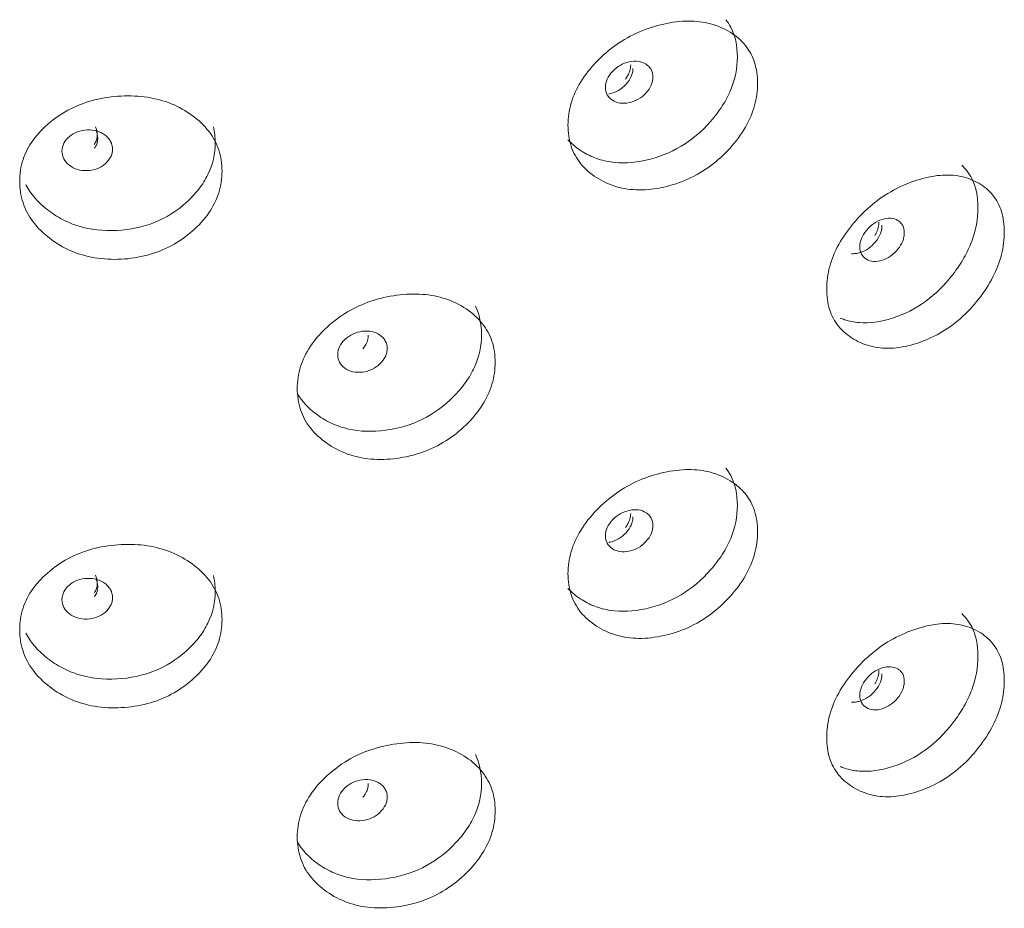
# Model space of a CAD drawing. Header units: millimetres. Extents: x 4 to 1188, y 1 to 840.
# Tile 213 of 256: x 1136.55 to 1142.18, y 263.78 to 268.87. Entities that reach past the tile are written whole.
import ezdxf

# ---------------------------------------------------------------- set-up
doc = ezdxf.new("R2010")
doc.units = ezdxf.units.MM
doc.layers.add('1', color=7, linetype='Continuous')

msp = doc.modelspace()

# ---------------------------------------------------------------- linework, layer by layer
at = {"layer": '1', "color": 154, "linetype": 'Continuous', "lineweight": 13}
for points, knots in [([(1140.5902, 268.8658), (1140.6003, 268.8524), (1140.6093, 268.8384), (1140.6426, 268.7748), (1140.6554, 268.7178), (1140.6555, 268.5884), (1140.6428, 268.5252), (1140.6043, 268.4327), (1140.5883, 268.4022), (1140.5594, 268.3571), (1140.549, 268.3422), (1140.5265, 268.3126), (1140.5143, 268.2977), (1140.4508, 268.2258), (1140.3947, 268.1785), (1140.2715, 268.1046), (1140.2042, 268.0779), (1140.0592, 268.0458), (1139.9916, 268.0426), (1139.8978, 268.0569), (1139.8678, 268.0648), (1139.8247, 268.0815), (1139.8106, 268.0878), (1139.7832, 268.1021), (1139.7699, 268.1099), (1139.7298, 268.1366), (1139.7063, 268.1564), (1139.6861, 268.1782)], [0, 0, 0, 0, 0.038881, 0.038881, 0.166885, 0.166885, 0.294889, 0.294889, 0.358891, 0.358891, 0.390893, 0.390893, 0.422894, 0.422894, 0.550898, 0.550898, 0.678902, 0.678902, 0.806906, 0.806906, 0.870908, 0.870908, 0.902909, 0.902909, 0.93491, 0.93491, 1, 1, 1, 1]), ([(1139.6863, 268.2624), (1139.6864, 268.304), (1139.6977, 268.3878), (1139.7544, 268.5135), (1139.8454, 268.6275), (1139.959, 268.7264), (1140.0922, 268.8008), (1140.2341, 268.8455), (1140.3752, 268.8635), (1140.5064, 268.8475), (1140.6174, 268.7983), (1140.7057, 268.7239), (1140.7604, 268.6229), (1140.7766, 268.5038), (1140.7605, 268.3764), (1140.7057, 268.2476), (1140.6174, 268.1292), (1140.5064, 268.0262), (1140.3752, 267.9487), (1140.2341, 267.903), (1140.0922, 267.886), (1139.9591, 267.9051), (1139.8453, 267.9585), (1139.754, 268.0371), (1139.6973, 268.1413), (1139.6863, 268.2209), (1139.6863, 268.2624)], [0, 0, 0, 0, 0.042089, 0.082711, 0.124995, 0.166981, 0.207667, 0.249993, 0.292228, 0.332914, 0.374992, 0.417271, 0.457893, 0.500005, 0.542022, 0.582644, 0.625021, 0.667005, 0.707691, 0.750017, 0.792251, 0.832937, 0.875017, 0.917377, 0.957984, 1, 1, 1, 1]), ([(1139.9007, 268.479), (1139.9007, 268.463), (1139.9039, 268.4488), (1139.9171, 268.4242), (1139.9269, 268.4138), (1139.9538, 268.3964), (1139.9685, 268.3909), (1140.0005, 268.3862), (1140.0177, 268.387), (1140.0741, 268.3992), (1140.106, 268.4175), (1140.1457, 268.4605), (1140.1556, 268.4753), (1140.1654, 268.4981), (1140.1679, 268.5058), (1140.1712, 268.5214), (1140.172, 268.5292), (1140.1719, 268.5535), (1140.1686, 268.5677), (1140.1588, 268.5861), (1140.1547, 268.5917), (1140.1449, 268.602), (1140.1393, 268.6066), (1140.1193, 268.6194), (1140.1046, 268.6248), (1140.0727, 268.6292), (1140.0556, 268.6284), (1139.9991, 268.6161), (1139.9668, 268.5978), (1139.9142, 268.5415), (1139.9009, 268.5111), (1139.9007, 268.479)], [0, 0, 0, 0, 0.0625, 0.0625, 0.125, 0.125, 0.1875, 0.1875, 0.25, 0.25, 0.375, 0.375, 0.4375, 0.4375, 0.46875, 0.46875, 0.5, 0.5, 0.5625, 0.5625, 0.59375, 0.59375, 0.625, 0.625, 0.6875, 0.6875, 0.75, 0.75, 0.875, 0.875, 1, 1, 1, 1]), ([(1139.9208, 268.4412), (1139.9217, 268.4414), (1139.9226, 268.4416), (1139.9421, 268.4457), (1139.9593, 268.4523), (1139.991, 268.4704), (1140.0053, 268.482), (1140.0316, 268.5106), (1140.0414, 268.5254), (1140.0512, 268.5481), (1140.0537, 268.5558), (1140.0569, 268.5714), (1140.0577, 268.5793), (1140.0577, 268.5874)], [0, 0, 0, 0, 0.012041, 0.012041, 0.259031, 0.259031, 0.50602, 0.50602, 0.75301, 0.75301, 0.876505, 0.876505, 1, 1, 1, 1]), ([(1140.015, 268.5264), (1140.0197, 268.5323), (1140.0305, 268.548), (1140.0423, 268.5755), (1140.045, 268.5963), (1140.0449, 268.6066)], [0, 0, 0, 0, 0.23965, 0.613421, 1, 1, 1, 1]), ([(1136.5496, 267.9417), (1136.5496, 267.9833), (1136.5615, 268.0652), (1136.6211, 268.1814), (1136.7171, 268.2803), (1136.8372, 268.3602), (1136.9784, 268.4123), (1137.1295, 268.4331), (1137.2804, 268.4275), (1137.4211, 268.3893), (1137.5407, 268.3214), (1137.6361, 268.2321), (1137.6953, 268.1218), (1137.7128, 268), (1137.6954, 267.8753), (1137.6361, 267.7558), (1137.5407, 267.6524), (1137.4212, 267.568), (1137.2804, 267.5127), (1137.1295, 267.4907), (1136.9784, 267.4975), (1136.8372, 267.5389), (1136.717, 267.6113), (1136.6207, 267.7052), (1136.5611, 267.8187), (1136.5495, 267.9002), (1136.5496, 267.9417)], [0, 0, 0, 0, 0.042089, 0.082711, 0.124995, 0.166981, 0.207667, 0.249993, 0.292228, 0.332914, 0.374992, 0.417271, 0.457893, 0.500005, 0.542022, 0.582644, 0.625021, 0.667005, 0.707691, 0.750017, 0.792251, 0.832937, 0.875017, 0.917377, 0.957984, 1, 1, 1, 1]), ([(1137.6583, 268.2519), (1137.6646, 268.2235), (1137.6678, 268.1938), (1137.6679, 268.0981), (1137.6541, 268.037), (1137.6125, 267.951), (1137.5952, 267.9233), (1137.564, 267.8831), (1137.5527, 267.8699), (1137.5284, 267.8441), (1137.5152, 267.8312), (1137.4468, 267.7701), (1137.3864, 267.7323), (1137.2542, 267.6791), (1137.1821, 267.6638), (1137.0274, 267.656), (1136.9555, 267.6641), (1136.856, 267.6941), (1136.8243, 267.7071), (1136.7787, 267.7309), (1136.7638, 267.7396), (1136.7348, 267.7585), (1136.7208, 267.7685), (1136.6531, 267.8218), (1136.6123, 267.8691), (1136.5844, 267.9212)], [0, 0, 0, 0, 0.064382, 0.064382, 0.19879, 0.19879, 0.265995, 0.265995, 0.299597, 0.299597, 0.333199, 0.333199, 0.467608, 0.467608, 0.602016, 0.602016, 0.736425, 0.736425, 0.803629, 0.803629, 0.837231, 0.837231, 0.870833, 0.870833, 1, 1, 1, 1]), ([(1136.9757, 268.1514), (1136.9813, 268.1599), (1136.9904, 268.1787), (1136.9953, 268.2138), (1136.9898, 268.2395), (1136.9827, 268.2533)], [0, 0, 0, 0, 0.268261, 0.562345, 1, 1, 1, 1]), ([(1136.7915, 268.1134), (1136.7914, 268.0973), (1136.7949, 268.0826), (1136.8089, 268.0557), (1136.8193, 268.0437), (1136.8478, 268.0217), (1136.8634, 268.0137), (1136.8975, 268.0035), (1136.9157, 268.0013), (1136.9758, 268.0038), (1137.0098, 268.0166), (1137.0521, 268.0529), (1137.0627, 268.066), (1137.0733, 268.0871), (1137.0759, 268.0943), (1137.0794, 268.1094), (1137.0802, 268.117), (1137.0802, 268.1413), (1137.0767, 268.1561), (1137.0661, 268.1762), (1137.0618, 268.1825), (1137.0513, 268.1945), (1137.0453, 268.2001), (1137.024, 268.2163), (1137.0083, 268.2242), (1136.9743, 268.2341), (1136.9561, 268.2362), (1136.8959, 268.2336), (1136.8616, 268.2208), (1136.8057, 268.1735), (1136.7917, 268.1454), (1136.7915, 268.1134)], [0, 0, 0, 0, 0.0625, 0.0625, 0.125, 0.125, 0.1875, 0.1875, 0.25, 0.25, 0.375, 0.375, 0.4375, 0.4375, 0.46875, 0.46875, 0.5, 0.5, 0.5625, 0.5625, 0.59375, 0.59375, 0.625, 0.625, 0.6875, 0.6875, 0.75, 0.75, 0.875, 0.875, 1, 1, 1, 1]), ([(1136.9784, 268.1309), (1136.9811, 268.1348), (1136.9835, 268.1389), (1136.989, 268.1501), (1136.9916, 268.1574), (1136.9951, 268.1724), (1136.996, 268.1801), (1136.9959, 268.2045), (1136.9924, 268.2193), (1136.9854, 268.2327)], [0, 0, 0, 0, 0.129204, 0.129204, 0.346903, 0.346903, 0.564602, 0.564602, 1, 1, 1, 1]), ([(1141.9388, 268.0335), (1141.9623, 268.0116), (1141.9813, 267.9864), (1142.0196, 267.9111), (1142.0314, 267.8551), (1142.0315, 267.7257), (1142.0197, 267.6615), (1141.984, 267.566), (1141.9691, 267.5343), (1141.9422, 267.4869), (1141.9325, 267.4712), (1141.9116, 267.4398), (1141.9002, 267.4239), (1141.8412, 267.3472), (1141.7888, 267.2955), (1141.6738, 267.2119), (1141.6108, 267.18), (1141.475, 267.1365), (1141.4116, 267.128), (1141.3234, 267.1349), (1141.2952, 267.1405), (1141.2597, 267.1521), (1141.2514, 267.1552), (1141.2432, 267.1586)], [0, 0, 0, 0, 0.084079, 0.084079, 0.221687, 0.221687, 0.359295, 0.359295, 0.4281, 0.4281, 0.462502, 0.462502, 0.496904, 0.496904, 0.634512, 0.634512, 0.772121, 0.772121, 0.909729, 0.909729, 0.978533, 0.978533, 1, 1, 1, 1]), ([(1141.1662, 267.3255), (1141.1662, 267.3671), (1141.1769, 267.4518), (1141.2304, 267.5819), (1141.3163, 267.7031), (1141.4233, 267.8109), (1141.5485, 267.8958), (1141.6816, 267.9516), (1141.8136, 267.9807), (1141.9361, 267.9749), (1142.0395, 267.9344), (1142.1217, 267.8669), (1142.1724, 267.7701), (1142.1875, 267.6523), (1142.1725, 267.5236), (1142.1217, 267.3906), (1142.0395, 267.2653), (1141.9361, 267.1536), (1141.8136, 267.0659), (1141.6816, 267.0091), (1141.5485, 266.9811), (1141.4233, 266.9897), (1141.3162, 267.0341), (1141.2301, 267.1056), (1141.1765, 267.2052), (1141.1661, 267.284), (1141.1662, 267.3255)], [0, 0, 0, 0, 0.042089, 0.082711, 0.124995, 0.166981, 0.207667, 0.249993, 0.292228, 0.332914, 0.374992, 0.417271, 0.457893, 0.500005, 0.542022, 0.582644, 0.625021, 0.667005, 0.707691, 0.750017, 0.792251, 0.832937, 0.875017, 0.917377, 0.957984, 1, 1, 1, 1]), ([(1141.3088, 267.527), (1141.3163, 267.5264), (1141.324, 267.5266), (1141.34, 267.5288), (1141.3483, 267.5306), (1141.3744, 267.5388), (1141.3905, 267.5468), (1141.4201, 267.5675), (1141.4335, 267.5802), (1141.4581, 267.6109), (1141.4673, 267.6265), (1141.4765, 267.6501), (1141.4788, 267.658), (1141.4818, 267.6738), (1141.4826, 267.6817), (1141.4825, 267.6898)], [0, 0, 0, 0, 0.099955, 0.099955, 0.19996, 0.19996, 0.39997, 0.39997, 0.59998, 0.59998, 0.79999, 0.79999, 0.899995, 0.899995, 1, 1, 1, 1]), ([(1141.3562, 267.5664), (1141.3561, 267.5504), (1141.3591, 267.5365), (1141.3715, 267.5129), (1141.3807, 267.5033), (1141.4059, 267.4881), (1141.4197, 267.4837), (1141.4498, 267.4816), (1141.4658, 267.4838), (1141.5187, 267.5004), (1141.5485, 267.5213), (1141.5856, 267.5675), (1141.5949, 267.5831), (1141.6041, 267.6067), (1141.6064, 267.6146), (1141.6095, 267.6304), (1141.6102, 267.6383), (1141.6102, 267.6626), (1141.6071, 267.6765), (1141.5979, 267.6941), (1141.5941, 267.6995), (1141.5849, 267.709), (1141.5797, 267.7131), (1141.5609, 267.7243), (1141.5472, 267.7285), (1141.5173, 267.7304), (1141.5013, 267.7282), (1141.4484, 267.7114), (1141.4182, 267.6905), (1141.3688, 267.6299), (1141.3563, 267.5985), (1141.3562, 267.5664)], [0, 0, 0, 0, 0.0625, 0.0625, 0.125, 0.125, 0.1875, 0.1875, 0.25, 0.25, 0.375, 0.375, 0.4375, 0.4375, 0.46875, 0.46875, 0.5, 0.5, 0.5625, 0.5625, 0.59375, 0.59375, 0.625, 0.625, 0.6875, 0.6875, 0.75, 0.75, 0.875, 0.875, 1, 1, 1, 1]), ([(1141.441, 267.631), (1141.4439, 267.6354), (1141.4524, 267.6501), (1141.4627, 267.6765), (1141.4651, 267.6975), (1141.4651, 267.7078)], [0, 0, 0, 0, 0.179551, 0.582865, 1, 1, 1, 1]), ([(1138.1374, 266.7556), (1138.1375, 266.7972), (1138.1491, 266.8801), (1138.2079, 267.001), (1138.3023, 267.1076), (1138.4203, 267.1971), (1138.5589, 267.2605), (1138.7068, 267.2935), (1138.8542, 267.2999), (1138.9915, 267.273), (1139.1079, 267.2146), (1139.2008, 267.1329), (1139.2582, 267.0273), (1139.2752, 266.9069), (1139.2583, 266.7808), (1139.2008, 266.6566), (1139.108, 266.5455), (1138.9916, 266.4517), (1138.8542, 266.3851), (1138.7068, 266.351), (1138.5589, 266.3458), (1138.4204, 266.3758), (1138.3022, 266.4386), (1138.2075, 266.5247), (1138.1487, 266.6335), (1138.1373, 266.714), (1138.1374, 266.7556)], [0, 0, 0, 0, 0.042089, 0.082711, 0.124995, 0.166981, 0.207667, 0.249993, 0.292228, 0.332914, 0.374992, 0.417271, 0.457893, 0.500005, 0.542022, 0.582644, 0.625021, 0.667005, 0.707691, 0.750017, 0.792251, 0.832937, 0.875017, 0.917377, 0.957984, 1, 1, 1, 1]), ([(1139.1564, 267.2275), (1139.1797, 267.1792), (1139.1913, 267.1247), (1139.1914, 266.9998), (1139.178, 266.9376), (1139.1376, 266.8483), (1139.1208, 266.8191), (1139.0905, 266.7765), (1139.0795, 266.7624), (1139.0559, 266.7347), (1139.043, 266.7208), (1138.9765, 266.6542), (1138.9176, 266.6115), (1138.7886, 266.5478), (1138.7182, 266.5267), (1138.5669, 266.5065), (1138.4965, 266.5089), (1138.3989, 266.5309), (1138.3677, 266.5414), (1138.3229, 266.5616), (1138.3083, 266.569), (1138.2798, 266.5856), (1138.2661, 266.5945), (1138.2026, 266.6401), (1138.1641, 266.6813), (1138.1369, 266.7275)], [0, 0, 0, 0, 0.118794, 0.118794, 0.246426, 0.246426, 0.310243, 0.310243, 0.342151, 0.342151, 0.374059, 0.374059, 0.501691, 0.501691, 0.629324, 0.629324, 0.756956, 0.756956, 0.820772, 0.820772, 0.85268, 0.85268, 0.884588, 0.884588, 1, 1, 1, 1]), ([(1138.3688, 266.9489), (1138.3687, 266.9329), (1138.3721, 266.9184), (1138.3858, 266.8927), (1138.396, 266.8815), (1138.424, 266.8619), (1138.4393, 266.8551), (1138.4727, 266.8477), (1138.4906, 266.847), (1138.5494, 266.8544), (1138.5827, 266.87), (1138.6242, 266.9097), (1138.6345, 266.9237), (1138.6448, 266.9456), (1138.6474, 266.9531), (1138.6508, 266.9684), (1138.6516, 266.9762), (1138.6516, 267.0005), (1138.6481, 267.015), (1138.6379, 267.0342), (1138.6336, 267.0402), (1138.6233, 267.0513), (1138.6175, 267.0564), (1138.5966, 267.0708), (1138.5813, 267.0774), (1138.5479, 267.0846), (1138.5301, 267.0852), (1138.4712, 267.0777), (1138.4376, 267.0621), (1138.3828, 267.0102), (1138.3689, 266.981), (1138.3688, 266.9489)], [0, 0, 0, 0, 0.0625, 0.0625, 0.125, 0.125, 0.1875, 0.1875, 0.25, 0.25, 0.375, 0.375, 0.4375, 0.4375, 0.46875, 0.46875, 0.5, 0.5, 0.5625, 0.5625, 0.59375, 0.59375, 0.625, 0.625, 0.6875, 0.6875, 0.75, 0.75, 0.875, 0.875, 1, 1, 1, 1]), ([(1138.512, 266.9827), (1138.5172, 266.9884), (1138.5287, 267.0034), (1138.5412, 267.0302), (1138.5439, 267.0507), (1138.5439, 267.061)], [0, 0, 0, 0, 0.24731, 0.617315, 1, 1, 1, 1]), ([(1140.5902, 266.2996), (1140.6003, 266.2863), (1140.6093, 266.2722), (1140.6426, 266.2087), (1140.6554, 266.1517), (1140.6555, 266.0223), (1140.6428, 265.9591), (1140.6043, 265.8665), (1140.5883, 265.8361), (1140.5594, 265.791), (1140.549, 265.7761), (1140.5265, 265.7465), (1140.5143, 265.7315), (1140.4508, 265.6597), (1140.3947, 265.6124), (1140.2715, 265.5385), (1140.2042, 265.5118), (1140.0592, 265.4796), (1139.9916, 265.4765), (1139.8978, 265.4907), (1139.8678, 265.4987), (1139.8247, 265.5153), (1139.8106, 265.5217), (1139.7832, 265.5359), (1139.7699, 265.5437), (1139.7298, 265.5704), (1139.7063, 265.5903), (1139.6861, 265.6121)], [0, 0, 0, 0, 0.038881, 0.038881, 0.166885, 0.166885, 0.294889, 0.294889, 0.358891, 0.358891, 0.390893, 0.390893, 0.422894, 0.422894, 0.550898, 0.550898, 0.678902, 0.678902, 0.806906, 0.806906, 0.870908, 0.870908, 0.902909, 0.902909, 0.93491, 0.93491, 1, 1, 1, 1]), ([(1139.6863, 265.6963), (1139.6864, 265.7379), (1139.6977, 265.8217), (1139.7544, 265.9473), (1139.8454, 266.0614), (1139.959, 266.1602), (1140.0922, 266.2347), (1140.2341, 266.2793), (1140.3752, 266.2974), (1140.5064, 266.2814), (1140.6174, 266.2322), (1140.7057, 266.1578), (1140.7604, 266.0568), (1140.7766, 265.9377), (1140.7605, 265.8102), (1140.7057, 265.6815), (1140.6174, 265.5631), (1140.5064, 265.46), (1140.3752, 265.3826), (1140.2341, 265.3368), (1140.0922, 265.3199), (1139.9591, 265.339), (1139.8453, 265.3924), (1139.754, 265.471), (1139.6973, 265.5751), (1139.6863, 265.6547), (1139.6863, 265.6963)], [0, 0, 0, 0, 0.042089, 0.082711, 0.124995, 0.166981, 0.207667, 0.249993, 0.292228, 0.332914, 0.374992, 0.417271, 0.457893, 0.500005, 0.542022, 0.582644, 0.625021, 0.667005, 0.707691, 0.750017, 0.792251, 0.832937, 0.875017, 0.917377, 0.957984, 1, 1, 1, 1]), ([(1139.9007, 265.9129), (1139.9007, 265.8968), (1139.9039, 265.8827), (1139.9171, 265.858), (1139.9269, 265.8477), (1139.9538, 265.8303), (1139.9685, 265.8248), (1140.0005, 265.8201), (1140.0177, 265.8209), (1140.0741, 265.833), (1140.106, 265.8513), (1140.1457, 265.8944), (1140.1556, 265.9092), (1140.1654, 265.932), (1140.1679, 265.9397), (1140.1712, 265.9552), (1140.172, 265.963), (1140.1719, 265.9873), (1140.1686, 266.0016), (1140.1588, 266.02), (1140.1547, 266.0256), (1140.1449, 266.0359), (1140.1393, 266.0405), (1140.1193, 266.0533), (1140.1046, 266.0586), (1140.0727, 266.0631), (1140.0556, 266.0622), (1139.9991, 266.05), (1139.9668, 266.0316), (1139.9142, 265.9753), (1139.9009, 265.945), (1139.9007, 265.9129)], [0, 0, 0, 0, 0.0625, 0.0625, 0.125, 0.125, 0.1875, 0.1875, 0.25, 0.25, 0.375, 0.375, 0.4375, 0.4375, 0.46875, 0.46875, 0.5, 0.5, 0.5625, 0.5625, 0.59375, 0.59375, 0.625, 0.625, 0.6875, 0.6875, 0.75, 0.75, 0.875, 0.875, 1, 1, 1, 1]), ([(1139.9208, 265.8751), (1139.9217, 265.8752), (1139.9226, 265.8754), (1139.9421, 265.8796), (1139.9593, 265.8861), (1139.991, 265.9043), (1140.0053, 265.9159), (1140.0316, 265.9445), (1140.0414, 265.9592), (1140.0512, 265.982), (1140.0537, 265.9897), (1140.0569, 266.0053), (1140.0577, 266.0131), (1140.0577, 266.0212)], [0, 0, 0, 0, 0.012041, 0.012041, 0.259031, 0.259031, 0.50602, 0.50602, 0.75301, 0.75301, 0.876505, 0.876505, 1, 1, 1, 1]), ([(1140.015, 265.9603), (1140.0197, 265.9662), (1140.0305, 265.9819), (1140.0423, 266.0094), (1140.045, 266.0302), (1140.0449, 266.0405)], [0, 0, 0, 0, 0.23965, 0.613421, 1, 1, 1, 1]), ([(1136.5496, 265.3756), (1136.5496, 265.4172), (1136.5615, 265.4991), (1136.6211, 265.6153), (1136.7171, 265.7141), (1136.8372, 265.794), (1136.9784, 265.8462), (1137.1295, 265.867), (1137.2804, 265.8613), (1137.4211, 265.8232), (1137.5407, 265.7553), (1137.6361, 265.666), (1137.6953, 265.5557), (1137.7128, 265.4339), (1137.6954, 265.3092), (1137.6361, 265.1897), (1137.5407, 265.0862), (1137.4212, 265.0019), (1137.2804, 264.9466), (1137.1295, 264.9245), (1136.9784, 264.9314), (1136.8372, 264.9728), (1136.717, 265.0452), (1136.6207, 265.139), (1136.5611, 265.2526), (1136.5495, 265.3341), (1136.5496, 265.3756)], [0, 0, 0, 0, 0.042089, 0.082711, 0.124995, 0.166981, 0.207667, 0.249993, 0.292228, 0.332914, 0.374992, 0.417271, 0.457893, 0.500005, 0.542022, 0.582644, 0.625021, 0.667005, 0.707691, 0.750017, 0.792251, 0.832937, 0.875017, 0.917377, 0.957984, 1, 1, 1, 1]), ([(1137.6583, 265.6858), (1137.6646, 265.6574), (1137.6678, 265.6277), (1137.6679, 265.532), (1137.6541, 265.4709), (1137.6125, 265.3849), (1137.5952, 265.3571), (1137.564, 265.3169), (1137.5527, 265.3038), (1137.5284, 265.278), (1137.5152, 265.2651), (1137.4468, 265.204), (1137.3864, 265.1662), (1137.2542, 265.113), (1137.1821, 265.0976), (1137.0274, 265.0898), (1136.9555, 265.098), (1136.856, 265.128), (1136.8243, 265.1409), (1136.7787, 265.1648), (1136.7638, 265.1735), (1136.7348, 265.1923), (1136.7208, 265.2023), (1136.6531, 265.2557), (1136.6123, 265.303), (1136.5844, 265.3551)], [0, 0, 0, 0, 0.064382, 0.064382, 0.19879, 0.19879, 0.265995, 0.265995, 0.299597, 0.299597, 0.333199, 0.333199, 0.467608, 0.467608, 0.602016, 0.602016, 0.736425, 0.736425, 0.803629, 0.803629, 0.837231, 0.837231, 0.870833, 0.870833, 1, 1, 1, 1]), ([(1136.7915, 265.5472), (1136.7914, 265.5312), (1136.7949, 265.5165), (1136.8089, 265.4896), (1136.8193, 265.4775), (1136.8478, 265.4556), (1136.8634, 265.4475), (1136.8975, 265.4374), (1136.9157, 265.4352), (1136.9758, 265.4377), (1137.0098, 265.4505), (1137.0521, 265.4868), (1137.0627, 265.4998), (1137.0733, 265.5209), (1137.0759, 265.5282), (1137.0794, 265.5432), (1137.0802, 265.5509), (1137.0802, 265.5752), (1137.0767, 265.59), (1137.0661, 265.6101), (1137.0618, 265.6164), (1137.0513, 265.6284), (1137.0453, 265.6339), (1137.024, 265.6502), (1137.0083, 265.658), (1136.9743, 265.668), (1136.9561, 265.6701), (1136.8959, 265.6675), (1136.8616, 265.6547), (1136.8057, 265.6074), (1136.7917, 265.5793), (1136.7915, 265.5472)], [0, 0, 0, 0, 0.0625, 0.0625, 0.125, 0.125, 0.1875, 0.1875, 0.25, 0.25, 0.375, 0.375, 0.4375, 0.4375, 0.46875, 0.46875, 0.5, 0.5, 0.5625, 0.5625, 0.59375, 0.59375, 0.625, 0.625, 0.6875, 0.6875, 0.75, 0.75, 0.875, 0.875, 1, 1, 1, 1]), ([(1136.9757, 265.5853), (1136.9813, 265.5937), (1136.9904, 265.6125), (1136.9953, 265.6477), (1136.9898, 265.6733), (1136.9827, 265.6872)], [0, 0, 0, 0, 0.268261, 0.562345, 1, 1, 1, 1]), ([(1136.9784, 265.5647), (1136.9811, 265.5687), (1136.9835, 265.5728), (1136.989, 265.584), (1136.9916, 265.5913), (1136.9951, 265.6063), (1136.996, 265.614), (1136.9959, 265.6383), (1136.9924, 265.6532), (1136.9854, 265.6666)], [0, 0, 0, 0, 0.129204, 0.129204, 0.346903, 0.346903, 0.564602, 0.564602, 1, 1, 1, 1]), ([(1141.9388, 265.4674), (1141.9623, 265.4455), (1141.9813, 265.4203), (1142.0196, 265.345), (1142.0314, 265.289), (1142.0315, 265.1596), (1142.0197, 265.0954), (1141.984, 264.9998), (1141.9691, 264.9681), (1141.9422, 264.9208), (1141.9325, 264.9051), (1141.9116, 264.8737), (1141.9002, 264.8578), (1141.8412, 264.781), (1141.7888, 264.7294), (1141.6738, 264.6458), (1141.6108, 264.6138), (1141.475, 264.5703), (1141.4116, 264.5619), (1141.3234, 264.5688), (1141.2952, 264.5744), (1141.2597, 264.586), (1141.2514, 264.5891), (1141.2432, 264.5924)], [0, 0, 0, 0, 0.084079, 0.084079, 0.221687, 0.221687, 0.359295, 0.359295, 0.4281, 0.4281, 0.462502, 0.462502, 0.496904, 0.496904, 0.634512, 0.634512, 0.772121, 0.772121, 0.909729, 0.909729, 0.978533, 0.978533, 1, 1, 1, 1]), ([(1141.1662, 264.7594), (1141.1662, 264.801), (1141.1769, 264.8857), (1141.2304, 265.0158), (1141.3163, 265.137), (1141.4233, 265.2448), (1141.5485, 265.3297), (1141.6816, 265.3854), (1141.8136, 265.4145), (1141.9361, 265.4088), (1142.0395, 265.3682), (1142.1217, 265.3008), (1142.1724, 265.204), (1142.1875, 265.0862), (1142.1725, 264.9575), (1142.1217, 264.8244), (1142.0395, 264.6992), (1141.9361, 264.5875), (1141.8136, 264.4998), (1141.6816, 264.443), (1141.5485, 264.4149), (1141.4233, 264.4236), (1141.3162, 264.468), (1141.2301, 264.5395), (1141.1765, 264.6391), (1141.1661, 264.7179), (1141.1662, 264.7594)], [0, 0, 0, 0, 0.042089, 0.082711, 0.124995, 0.166981, 0.207667, 0.249993, 0.292228, 0.332914, 0.374992, 0.417271, 0.457893, 0.500005, 0.542022, 0.582644, 0.625021, 0.667005, 0.707691, 0.750017, 0.792251, 0.832937, 0.875017, 0.917377, 0.957984, 1, 1, 1, 1]), ([(1141.3562, 265.0003), (1141.3561, 264.9842), (1141.3591, 264.9703), (1141.3715, 264.9467), (1141.3807, 264.9372), (1141.4059, 264.922), (1141.4197, 264.9176), (1141.4498, 264.9155), (1141.4658, 264.9176), (1141.5187, 264.9343), (1141.5485, 264.9552), (1141.5856, 265.0014), (1141.5949, 265.017), (1141.6041, 265.0405), (1141.6064, 265.0484), (1141.6095, 265.0643), (1141.6102, 265.0721), (1141.6102, 265.0964), (1141.6071, 265.1104), (1141.5979, 265.128), (1141.5941, 265.1333), (1141.5849, 265.1428), (1141.5797, 265.147), (1141.5609, 265.1581), (1141.5472, 265.1623), (1141.5173, 265.1643), (1141.5013, 265.162), (1141.4484, 265.1453), (1141.4182, 265.1243), (1141.3688, 265.0638), (1141.3563, 265.0324), (1141.3562, 265.0003)], [0, 0, 0, 0, 0.0625, 0.0625, 0.125, 0.125, 0.1875, 0.1875, 0.25, 0.25, 0.375, 0.375, 0.4375, 0.4375, 0.46875, 0.46875, 0.5, 0.5, 0.5625, 0.5625, 0.59375, 0.59375, 0.625, 0.625, 0.6875, 0.6875, 0.75, 0.75, 0.875, 0.875, 1, 1, 1, 1]), ([(1141.3088, 264.9608), (1141.3163, 264.9603), (1141.324, 264.9605), (1141.34, 264.9626), (1141.3483, 264.9645), (1141.3744, 264.9727), (1141.3905, 264.9806), (1141.4201, 265.0014), (1141.4335, 265.0141), (1141.4581, 265.0448), (1141.4673, 265.0604), (1141.4765, 265.0839), (1141.4788, 265.0918), (1141.4818, 265.1077), (1141.4826, 265.1156), (1141.4825, 265.1237)], [0, 0, 0, 0, 0.099955, 0.099955, 0.19996, 0.19996, 0.39997, 0.39997, 0.59998, 0.59998, 0.79999, 0.79999, 0.899995, 0.899995, 1, 1, 1, 1]), ([(1141.441, 265.0649), (1141.4439, 265.0693), (1141.4524, 265.084), (1141.4627, 265.1103), (1141.4651, 265.1313), (1141.4651, 265.1417)], [0, 0, 0, 0, 0.179551, 0.582865, 1, 1, 1, 1]), ([(1138.1374, 264.1894), (1138.1375, 264.231), (1138.1491, 264.3139), (1138.2079, 264.4349), (1138.3023, 264.5414), (1138.4203, 264.631), (1138.5589, 264.6944), (1138.7068, 264.7273), (1138.8542, 264.7337), (1138.9915, 264.7069), (1139.1079, 264.6485), (1139.2008, 264.5668), (1139.2582, 264.4612), (1139.2752, 264.3408), (1139.2583, 264.2147), (1139.2008, 264.0904), (1139.108, 263.9794), (1138.9916, 263.8855), (1138.8542, 263.819), (1138.7068, 263.7849), (1138.5589, 263.7796), (1138.4204, 263.8097), (1138.3022, 263.8725), (1138.2075, 263.9586), (1138.1487, 264.0674), (1138.1373, 264.1479), (1138.1374, 264.1894)], [0, 0, 0, 0, 0.042089, 0.082711, 0.124995, 0.166981, 0.207667, 0.249993, 0.292228, 0.332914, 0.374992, 0.417271, 0.457893, 0.500005, 0.542022, 0.582644, 0.625021, 0.667005, 0.707691, 0.750017, 0.792251, 0.832937, 0.875017, 0.917377, 0.957984, 1, 1, 1, 1]), ([(1139.1564, 264.6613), (1139.1797, 264.6131), (1139.1913, 264.5586), (1139.1914, 264.4337), (1139.178, 264.3715), (1139.1376, 264.2821), (1139.1208, 264.253), (1139.0905, 264.2103), (1139.0795, 264.1963), (1139.0559, 264.1685), (1139.043, 264.1546), (1138.9765, 264.088), (1138.9176, 264.0454), (1138.7886, 263.9817), (1138.7182, 263.9606), (1138.5669, 263.9404), (1138.4965, 263.9428), (1138.3989, 263.9648), (1138.3677, 263.9752), (1138.3229, 263.9954), (1138.3083, 264.0029), (1138.2798, 264.0194), (1138.2661, 264.0283), (1138.2026, 264.074), (1138.1641, 264.1151), (1138.1369, 264.1614)], [0, 0, 0, 0, 0.118794, 0.118794, 0.246426, 0.246426, 0.310243, 0.310243, 0.342151, 0.342151, 0.374059, 0.374059, 0.501691, 0.501691, 0.629324, 0.629324, 0.756956, 0.756956, 0.820772, 0.820772, 0.85268, 0.85268, 0.884588, 0.884588, 1, 1, 1, 1]), ([(1138.3688, 264.3828), (1138.3687, 264.3667), (1138.3721, 264.3523), (1138.3858, 264.3265), (1138.396, 264.3153), (1138.424, 264.2957), (1138.4393, 264.289), (1138.4727, 264.2816), (1138.4906, 264.2809), (1138.5494, 264.2883), (1138.5827, 264.3039), (1138.6242, 264.3436), (1138.6345, 264.3576), (1138.6448, 264.3795), (1138.6474, 264.387), (1138.6508, 264.4023), (1138.6516, 264.41), (1138.6516, 264.4343), (1138.6481, 264.4488), (1138.6379, 264.4681), (1138.6336, 264.4741), (1138.6233, 264.4852), (1138.6175, 264.4902), (1138.5966, 264.5047), (1138.5813, 264.5113), (1138.5479, 264.5185), (1138.5301, 264.5191), (1138.4712, 264.5116), (1138.4376, 264.496), (1138.3828, 264.4441), (1138.3689, 264.4148), (1138.3688, 264.3828)], [0, 0, 0, 0, 0.0625, 0.0625, 0.125, 0.125, 0.1875, 0.1875, 0.25, 0.25, 0.375, 0.375, 0.4375, 0.4375, 0.46875, 0.46875, 0.5, 0.5, 0.5625, 0.5625, 0.59375, 0.59375, 0.625, 0.625, 0.6875, 0.6875, 0.75, 0.75, 0.875, 0.875, 1, 1, 1, 1]), ([(1138.512, 264.4165), (1138.5172, 264.4223), (1138.5287, 264.4373), (1138.5412, 264.464), (1138.5439, 264.4846), (1138.5439, 264.4949)], [0, 0, 0, 0, 0.24731, 0.617315, 1, 1, 1, 1])]:
    msp.add_open_spline(points, degree=3, knots=knots, dxfattribs=at)

doc.saveas('drawing.dxf')
